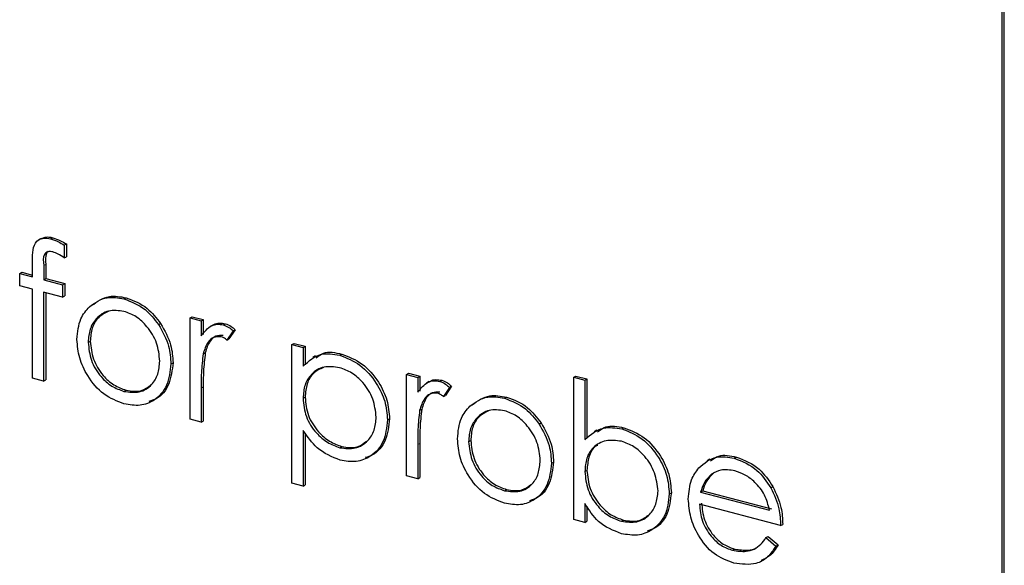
# Model space of a CAD drawing. Header units: millimetres. Extents: x 0 to 2100, y 0 to 1485.
# Tile 31 of 39: x 1702 to 1715, y 1164 to 1171. Entities that reach past the tile are written whole.
import ezdxf

# ---------------------------------------------------------------- set-up
doc = ezdxf.new("R2010")
doc.units = ezdxf.units.MM
doc.header["$LTSCALE"] = 5

msp = doc.modelspace()

# ---------------------------------------------------------------- linework, layer by layer
at = {"color": 7, "linetype": 'Continuous', "lineweight": 25}
for p, q in [((1714.634, 1145.381), (1714.635, 1190.622)), ((1714.662, 1145.397), (1714.663, 1190.638)), ((1701.833, 1168.396), (1701.798, 1168.377)), ((1701.958, 1168.39), (1701.987, 1168.406)), ((1702.139, 1168.308), (1702.167, 1168.324)), ((1702.139, 1168.308), (1702.139, 1168.136)), ((1702.167, 1168.324), (1702.167, 1168.152)), ((1702.139, 1168.136), (1702.167, 1168.152)), ((1701.715, 1167.885), (1701.715, 1168.101)), ((1701.865, 1168.034), (1701.865, 1167.846)), ((1701.893, 1168.049), (1701.893, 1167.862)), ((1701.546, 1167.93), (1701.574, 1167.946)), ((1701.546, 1167.764), (1701.546, 1167.93)), ((1701.546, 1167.93), (1701.715, 1167.885)), ((1701.574, 1167.946), (1701.715, 1167.909)), ((1701.865, 1167.846), (1701.893, 1167.862)), ((1701.865, 1167.846), (1702.118, 1167.78)), ((1701.893, 1167.862), (1702.146, 1167.796)), ((1701.715, 1167.72), (1701.546, 1167.764)), ((1701.715, 1166.536), (1701.715, 1167.72)), ((1702.118, 1167.78), (1702.146, 1167.796)), ((1702.118, 1167.78), (1702.118, 1167.615)), ((1702.146, 1167.796), (1702.146, 1167.63)), ((1702.118, 1167.615), (1701.864, 1167.681)), ((1701.864, 1167.681), (1701.864, 1166.497)), ((1701.892, 1167.673), (1701.892, 1166.513)), ((1702.118, 1167.615), (1702.146, 1167.63)), ((1702.935, 1167.591), (1702.963, 1167.607)), ((1703.815, 1167.337), (1703.843, 1167.353)), ((1703.815, 1167.337), (1703.963, 1167.299)), ((1703.815, 1165.988), (1703.815, 1167.337)), ((1703.843, 1167.353), (1703.991, 1167.315)), ((1703.395, 1167.248), (1703.423, 1167.264)), ((1703.963, 1167.299), (1703.991, 1167.315)), ((1703.963, 1167.299), (1703.963, 1167.1)), ((1703.991, 1167.315), (1703.991, 1167.116)), ((1704.118, 1167.242), (1704.083, 1167.222)), ((1704.258, 1167.245), (1704.286, 1167.261)), ((1704.388, 1167.165), (1704.306, 1167.043)), ((1704.306, 1167.043), (1704.334, 1167.059)), ((1704.416, 1167.181), (1704.334, 1167.059)), ((1704.388, 1167.165), (1704.416, 1167.181)), ((1702.458, 1167.012), (1702.486, 1167.028)), ((1705.172, 1166.983), (1705.2, 1166.999)), ((1705.172, 1166.983), (1705.321, 1166.944)), ((1705.172, 1165.137), (1705.172, 1166.983)), ((1705.2, 1166.999), (1705.349, 1166.96)), ((1705.321, 1166.944), (1705.349, 1166.96)), ((1705.321, 1166.944), (1705.321, 1166.695)), ((1705.349, 1166.96), (1705.349, 1166.711)), ((1703.99, 1166.859), (1704.018, 1166.875)), ((1705.487, 1166.831), (1705.452, 1166.811)), ((1705.809, 1166.841), (1705.837, 1166.856)), ((1703.56, 1166.725), (1703.588, 1166.741)), ((1701.864, 1166.497), (1701.715, 1166.536)), ((1706.699, 1166.585), (1706.727, 1166.6)), ((1706.699, 1166.585), (1706.848, 1166.546)), ((1706.699, 1165.235), (1706.699, 1166.585)), ((1706.727, 1166.6), (1706.876, 1166.562)), ((1706.848, 1166.546), (1706.876, 1166.562)), ((1706.848, 1166.546), (1706.848, 1166.347)), ((1706.876, 1166.562), (1706.876, 1166.363)), ((1708.926, 1166.548), (1708.954, 1166.564)), ((1708.926, 1164.654), (1708.926, 1166.548)), ((1708.926, 1166.548), (1709.075, 1166.509)), ((1708.954, 1166.564), (1709.103, 1166.525)), ((1701.864, 1166.497), (1701.892, 1166.513)), ((1703.963, 1166.403), (1703.963, 1165.949)), ((1703.991, 1166.419), (1703.991, 1165.965)), ((1707.002, 1166.489), (1706.967, 1166.469)), ((1707.143, 1166.493), (1707.171, 1166.508)), ((1707.272, 1166.413), (1707.19, 1166.29)), ((1707.3, 1166.428), (1707.219, 1166.306)), ((1707.272, 1166.413), (1707.3, 1166.428)), ((1709.075, 1166.509), (1709.103, 1166.525)), ((1709.075, 1166.509), (1709.075, 1165.72)), ((1709.103, 1166.525), (1709.103, 1165.736)), ((1702.935, 1166.36), (1702.963, 1166.376)), ((1705.321, 1166.267), (1705.349, 1166.283)), ((1707.19, 1166.29), (1707.219, 1166.306)), ((1708.004, 1166.268), (1708.032, 1166.284)), ((1706.874, 1166.106), (1706.902, 1166.122)), ((1703.963, 1165.949), (1703.815, 1165.988)), ((1703.963, 1165.949), (1703.991, 1165.965)), ((1706.445, 1165.98), (1706.473, 1165.996)), ((1708.464, 1165.925), (1708.492, 1165.941)), ((1705.321, 1165.839), (1705.321, 1165.098)), ((1705.349, 1165.805), (1705.349, 1165.114)), ((1709.234, 1165.841), (1709.199, 1165.821)), ((1709.568, 1165.86), (1709.596, 1165.875)), ((1705.81, 1165.609), (1705.838, 1165.625)), ((1706.848, 1165.65), (1706.848, 1165.196)), ((1706.876, 1165.666), (1706.876, 1165.212)), ((1707.526, 1165.689), (1707.555, 1165.705)), ((1711.065, 1165.469), (1711.093, 1165.485)), ((1708.629, 1165.402), (1708.657, 1165.418)), ((1710.74, 1165.456), (1710.705, 1165.436)), ((1706.848, 1165.196), (1706.699, 1165.235)), ((1709.075, 1165.293), (1709.103, 1165.308)), ((1710.761, 1165.256), (1710.789, 1165.272)), ((1705.321, 1165.098), (1705.172, 1165.137)), ((1705.321, 1165.098), (1705.349, 1165.114)), ((1706.848, 1165.196), (1706.876, 1165.212)), ((1711.552, 1165.076), (1711.58, 1165.092)), ((1708.004, 1165.037), (1708.032, 1165.053)), ((1710.199, 1164.994), (1710.227, 1165.01)), ((1710.617, 1165.018), (1710.645, 1165.033)), ((1710.617, 1165.018), (1711.535, 1164.778)), ((1710.645, 1165.033), (1711.563, 1164.794)), ((1709.075, 1164.865), (1709.075, 1164.615)), ((1709.103, 1164.829), (1709.103, 1164.631)), ((1711.683, 1164.574), (1710.602, 1164.856)), ((1709.075, 1164.615), (1708.926, 1164.654)), ((1709.075, 1164.615), (1709.103, 1164.631)), ((1709.562, 1164.63), (1709.59, 1164.646)), ((1711.683, 1164.574), (1711.711, 1164.589)), ((1711.488, 1164.412), (1711.516, 1164.427)), ((1711.488, 1164.412), (1711.62, 1164.3)), ((1711.516, 1164.427), (1711.648, 1164.316)), ((1711.62, 1164.3), (1711.648, 1164.316)), ((1711.043, 1164.244), (1711.071, 1164.259))]:
    msp.add_line(p, q, dxfattribs=at)
at = {"color": 8, "linetype": 'Continuous', "lineweight": 18}
for p, q in [((1701.865, 1168.034), (1701.893, 1168.049)), ((1703.963, 1166.403), (1703.991, 1166.419)), ((1706.848, 1165.65), (1706.876, 1165.666))]:
    msp.add_line(p, q, dxfattribs=at)
at = {"color": 7, "linetype": 'Continuous', "lineweight": 25}
for points, knots in [([(1701.715, 1168.101), (1701.715, 1168.149), (1701.715, 1168.244), (1701.759, 1168.364), (1701.857, 1168.408), (1701.925, 1168.396), (1701.958, 1168.39)], [0, 0, 0, 0, 0.281848, 0.559462, 0.779305, 1, 1, 1, 1]), ([(1701.833, 1168.389), (1701.85, 1168.399), (1701.895, 1168.426), (1701.952, 1168.413), (1701.987, 1168.406)], [0, 0, 0, 0, 0.391228, 1, 1, 1, 1]), ([(1701.958, 1168.39), (1701.993, 1168.378), (1702.054, 1168.358), (1702.113, 1168.323), (1702.139, 1168.308)], [0, 0, 0, 0, 0.5597208, 1, 1, 1, 1]), ([(1701.987, 1168.406), (1702.021, 1168.394), (1702.082, 1168.373), (1702.141, 1168.339), (1702.167, 1168.324)], [0, 0, 0, 0, 0.5597208, 1, 1, 1, 1]), ([(1701.989, 1168.216), (1701.966, 1168.22), (1701.932, 1168.226), (1701.893, 1168.208), (1701.852, 1168.157), (1701.859, 1168.088), (1701.865, 1168.034)], [0, 0, 0, 0, 0.249495, 0.374811, 0.499255, 1, 1, 1, 1]), ([(1701.931, 1168.226), (1701.928, 1168.225), (1701.916, 1168.22), (1701.881, 1168.17), (1701.888, 1168.103), (1701.893, 1168.049)], [0, 0, 0, 0, 0.058874, 0.246205, 1, 1, 1, 1]), ([(1702.139, 1168.136), (1702.112, 1168.155), (1702.064, 1168.189), (1702.012, 1168.208), (1701.989, 1168.216)], [0, 0, 0, 0, 0.560241, 1, 1, 1, 1]), ([(1702.475, 1167.487), (1702.549, 1167.54), (1702.683, 1167.635), (1702.858, 1167.604), (1702.935, 1167.591)], [0, 0, 0, 0, 0.55888, 1, 1, 1, 1]), ([(1702.503, 1167.503), (1702.578, 1167.556), (1702.711, 1167.651), (1702.886, 1167.62), (1702.963, 1167.607)], [0, 0, 0, 0, 0.55888, 1, 1, 1, 1]), ([(1702.935, 1167.591), (1703.033, 1167.554), (1703.209, 1167.487), (1703.338, 1167.322), (1703.395, 1167.248)], [0, 0, 0, 0, 0.559182, 1, 1, 1, 1]), ([(1702.963, 1167.607), (1703.062, 1167.569), (1703.237, 1167.503), (1703.366, 1167.337), (1703.423, 1167.264)], [0, 0, 0, 0, 0.559182, 1, 1, 1, 1]), ([(1702.309, 1167.052), (1702.318, 1167.149), (1702.333, 1167.323), (1702.432, 1167.437), (1702.475, 1167.487)], [0, 0, 0, 0, 0.559285, 1, 1, 1, 1]), ([(1702.935, 1167.425), (1702.864, 1167.434), (1702.723, 1167.452), (1702.568, 1167.345), (1702.472, 1167.194), (1702.462, 1167.073), (1702.458, 1167.012)], [0, 0, 0, 0, 0.279484, 0.559256, 0.779547, 1, 1, 1, 1]), ([(1702.733, 1167.428), (1702.684, 1167.404), (1702.588, 1167.357), (1702.501, 1167.209), (1702.491, 1167.088), (1702.486, 1167.028)], [0, 0, 0, 0, 0.349847, 0.674804, 1, 1, 1, 1]), ([(1703.412, 1166.763), (1703.404, 1166.844), (1703.388, 1167.006), (1703.257, 1167.214), (1703.101, 1167.365), (1702.99, 1167.405), (1702.935, 1167.425)], [0, 0, 0, 0, 0.279586, 0.559398, 0.779653, 1, 1, 1, 1]), ([(1703.395, 1167.248), (1703.448, 1167.154), (1703.544, 1166.985), (1703.555, 1166.805), (1703.56, 1166.725)], [0, 0, 0, 0, 0.559216, 1, 1, 1, 1]), ([(1703.423, 1167.264), (1703.476, 1167.17), (1703.572, 1167.001), (1703.583, 1166.821), (1703.588, 1166.741)], [0, 0, 0, 0, 0.559216, 1, 1, 1, 1]), ([(1703.963, 1167.1), (1704.005, 1167.153), (1704.063, 1167.226), (1704.176, 1167.259), (1704.231, 1167.25), (1704.258, 1167.245)], [0, 0, 0, 0, 0.558788, 0.779481, 1, 1, 1, 1]), ([(1704.118, 1167.236), (1704.122, 1167.24), (1704.145, 1167.264), (1704.206, 1167.272), (1704.26, 1167.265), (1704.286, 1167.261)], [0, 0, 0, 0, 0.1115098, 0.5559306, 1, 1, 1, 1]), ([(1704.258, 1167.245), (1704.284, 1167.235), (1704.33, 1167.217), (1704.37, 1167.181), (1704.388, 1167.165)], [0, 0, 0, 0, 0.559243, 1, 1, 1, 1]), ([(1704.286, 1167.261), (1704.312, 1167.251), (1704.358, 1167.233), (1704.398, 1167.197), (1704.416, 1167.181)], [0, 0, 0, 0, 0.559243, 1, 1, 1, 1]), ([(1704.23, 1167.087), (1704.195, 1167.088), (1704.125, 1167.089), (1704.035, 1167.004), (1704.007, 1166.914), (1703.99, 1166.859)], [0, 0, 0, 0, 0.278336, 0.558768, 1, 1, 1, 1]), ([(1704.258, 1167.103), (1704.223, 1167.104), (1704.153, 1167.105), (1704.063, 1167.02), (1704.035, 1166.93), (1704.018, 1166.875)], [0, 0, 0, 0, 0.278336, 0.558768, 1, 1, 1, 1]), ([(1704.306, 1167.043), (1704.292, 1167.054), (1704.268, 1167.073), (1704.242, 1167.083), (1704.23, 1167.087)], [0, 0, 0, 0, 0.560396, 1, 1, 1, 1]), ([(1702.935, 1166.194), (1702.843, 1166.229), (1702.657, 1166.298), (1702.454, 1166.543), (1702.329, 1166.804), (1702.316, 1166.969), (1702.309, 1167.052)], [0, 0, 0, 0, 0.279776, 0.559179, 0.779592, 1, 1, 1, 1]), ([(1702.458, 1167.012), (1702.466, 1166.932), (1702.484, 1166.771), (1702.61, 1166.561), (1702.77, 1166.419), (1702.88, 1166.38), (1702.935, 1166.36)], [0, 0, 0, 0, 0.279618, 0.559167, 0.779512, 1, 1, 1, 1]), ([(1702.486, 1167.028), (1702.494, 1166.948), (1702.512, 1166.787), (1702.638, 1166.577), (1702.798, 1166.435), (1702.908, 1166.396), (1702.963, 1166.376)], [0, 0, 0, 0, 0.279618, 0.559167, 0.779512, 1, 1, 1, 1]), ([(1703.99, 1166.859), (1703.98, 1166.775), (1703.963, 1166.626), (1703.963, 1166.471), (1703.963, 1166.403)], [0, 0, 0, 0, 0.559636, 1, 1, 1, 1]), ([(1704.018, 1166.875), (1704.008, 1166.791), (1703.991, 1166.642), (1703.991, 1166.487), (1703.991, 1166.419)], [0, 0, 0, 0, 0.559636, 1, 1, 1, 1]), ([(1705.321, 1166.695), (1705.396, 1166.764), (1705.531, 1166.887), (1705.724, 1166.855), (1705.809, 1166.841)], [0, 0, 0, 0, 0.558418, 1, 1, 1, 1]), ([(1705.497, 1166.807), (1705.527, 1166.831), (1705.619, 1166.905), (1705.75, 1166.876), (1705.837, 1166.856)], [0, 0, 0, 0, 0.33182, 1, 1, 1, 1]), ([(1705.809, 1166.841), (1705.902, 1166.805), (1706.087, 1166.732), (1706.294, 1166.491), (1706.425, 1166.229), (1706.438, 1166.063), (1706.445, 1165.98)], [0, 0, 0, 0, 0.2796269, 0.559432, 0.7797032, 1, 1, 1, 1]), ([(1705.837, 1166.856), (1705.93, 1166.82), (1706.116, 1166.748), (1706.322, 1166.507), (1706.453, 1166.245), (1706.466, 1166.079), (1706.473, 1165.996)], [0, 0, 0, 0, 0.2796269, 0.559432, 0.7797032, 1, 1, 1, 1]), ([(1702.935, 1166.36), (1703.005, 1166.35), (1703.145, 1166.332), (1703.303, 1166.431), (1703.396, 1166.583), (1703.407, 1166.703), (1703.412, 1166.763)], [0, 0, 0, 0, 0.279745, 0.559113, 0.779606, 1, 1, 1, 1]), ([(1703.56, 1166.725), (1703.549, 1166.626), (1703.526, 1166.426), (1703.36, 1166.239), (1703.153, 1166.156), (1703.008, 1166.181), (1702.935, 1166.194)], [0, 0, 0, 0, 0.279521, 0.559381, 0.779507, 1, 1, 1, 1]), ([(1703.588, 1166.741), (1703.577, 1166.643), (1703.553, 1166.446), (1703.415, 1166.27), (1703.3, 1166.235), (1703.268, 1166.225)], [0, 0, 0, 0, 0.415872, 0.832247, 1, 1, 1, 1]), ([(1705.808, 1166.675), (1705.736, 1166.685), (1705.593, 1166.706), (1705.432, 1166.604), (1705.335, 1166.451), (1705.325, 1166.328), (1705.321, 1166.267)], [0, 0, 0, 0, 0.2797467, 0.559315, 0.7795146, 1, 1, 1, 1]), ([(1705.593, 1166.678), (1705.545, 1166.657), (1705.45, 1166.614), (1705.363, 1166.466), (1705.354, 1166.344), (1705.349, 1166.283)], [0, 0, 0, 0, 0.335494, 0.667532, 1, 1, 1, 1]), ([(1706.296, 1166.017), (1706.286, 1166.098), (1706.267, 1166.261), (1706.136, 1166.471), (1705.975, 1166.615), (1705.864, 1166.655), (1705.808, 1166.675)], [0, 0, 0, 0, 0.279387, 0.559092, 0.779508, 1, 1, 1, 1]), ([(1702.963, 1166.376), (1703.034, 1166.364), (1703.159, 1166.343), (1703.25, 1166.413), (1703.289, 1166.442)], [0, 0, 0, 0, 0.57541, 1, 1, 1, 1]), ([(1706.848, 1166.347), (1706.889, 1166.4), (1706.947, 1166.473), (1707.061, 1166.506), (1707.115, 1166.497), (1707.143, 1166.493)], [0, 0, 0, 0, 0.558788, 0.779481, 1, 1, 1, 1]), ([(1707.002, 1166.483), (1707.007, 1166.488), (1707.029, 1166.511), (1707.09, 1166.52), (1707.144, 1166.512), (1707.171, 1166.508)], [0, 0, 0, 0, 0.11151, 0.555931, 1, 1, 1, 1]), ([(1707.143, 1166.493), (1707.168, 1166.482), (1707.214, 1166.464), (1707.254, 1166.428), (1707.272, 1166.413)], [0, 0, 0, 0, 0.559243, 1, 1, 1, 1]), ([(1707.171, 1166.508), (1707.196, 1166.498), (1707.242, 1166.48), (1707.282, 1166.444), (1707.3, 1166.428)], [0, 0, 0, 0, 0.559243, 1, 1, 1, 1]), ([(1705.349, 1166.283), (1705.357, 1166.201), (1705.372, 1166.037), (1705.508, 1165.827), (1705.671, 1165.687), (1705.782, 1165.646), (1705.838, 1165.625)], [0, 0, 0, 0, 0.2796541, 0.5588748, 0.7794546, 1, 1, 1, 1]), ([(1707.115, 1166.334), (1707.08, 1166.335), (1707.009, 1166.336), (1706.919, 1166.251), (1706.891, 1166.161), (1706.874, 1166.106)], [0, 0, 0, 0, 0.278336, 0.558768, 1, 1, 1, 1]), ([(1707.143, 1166.35), (1707.108, 1166.351), (1707.037, 1166.352), (1706.947, 1166.267), (1706.919, 1166.177), (1706.902, 1166.122)], [0, 0, 0, 0, 0.278336, 0.558768, 1, 1, 1, 1]), ([(1707.19, 1166.29), (1707.177, 1166.301), (1707.153, 1166.32), (1707.126, 1166.33), (1707.115, 1166.334)], [0, 0, 0, 0, 0.560396, 1, 1, 1, 1]), ([(1707.544, 1166.164), (1707.618, 1166.217), (1707.752, 1166.312), (1707.927, 1166.281), (1708.004, 1166.268)], [0, 0, 0, 0, 0.55888, 1, 1, 1, 1]), ([(1707.572, 1166.18), (1707.646, 1166.233), (1707.78, 1166.328), (1707.955, 1166.297), (1708.032, 1166.284)], [0, 0, 0, 0, 0.55888, 1, 1, 1, 1]), ([(1708.032, 1166.284), (1708.131, 1166.247), (1708.306, 1166.18), (1708.435, 1166.014), (1708.492, 1165.941)], [0, 0, 0, 0, 0.559182, 1, 1, 1, 1]), ([(1705.321, 1166.267), (1705.329, 1166.185), (1705.344, 1166.021), (1705.48, 1165.811), (1705.643, 1165.671), (1705.754, 1165.63), (1705.81, 1165.609)], [0, 0, 0, 0, 0.2796541, 0.5588748, 0.7794546, 1, 1, 1, 1]), ([(1707.378, 1165.729), (1707.387, 1165.826), (1707.402, 1166), (1707.5, 1166.114), (1707.544, 1166.164)], [0, 0, 0, 0, 0.559285, 1, 1, 1, 1]), ([(1708.004, 1166.268), (1708.102, 1166.231), (1708.278, 1166.164), (1708.407, 1165.999), (1708.464, 1165.925)], [0, 0, 0, 0, 0.559182, 1, 1, 1, 1]), ([(1705.81, 1165.609), (1705.881, 1165.601), (1706.022, 1165.584), (1706.181, 1165.685), (1706.278, 1165.836), (1706.29, 1165.957), (1706.296, 1166.017)], [0, 0, 0, 0, 0.2796281, 0.5592472, 0.779775, 1, 1, 1, 1]), ([(1706.874, 1166.106), (1706.864, 1166.023), (1706.847, 1165.873), (1706.848, 1165.718), (1706.848, 1165.65)], [0, 0, 0, 0, 0.559636, 1, 1, 1, 1]), ([(1706.902, 1166.122), (1706.893, 1166.038), (1706.875, 1165.889), (1706.876, 1165.734), (1706.876, 1165.666)], [0, 0, 0, 0, 0.559636, 1, 1, 1, 1]), ([(1708.004, 1166.102), (1707.933, 1166.111), (1707.792, 1166.129), (1707.637, 1166.022), (1707.541, 1165.871), (1707.531, 1165.75), (1707.526, 1165.689)], [0, 0, 0, 0, 0.279484, 0.559256, 0.779547, 1, 1, 1, 1]), ([(1707.802, 1166.105), (1707.753, 1166.081), (1707.657, 1166.034), (1707.569, 1165.886), (1707.56, 1165.765), (1707.555, 1165.705)], [0, 0, 0, 0, 0.349847, 0.674804, 1, 1, 1, 1]), ([(1708.481, 1165.44), (1708.473, 1165.521), (1708.456, 1165.683), (1708.326, 1165.891), (1708.17, 1166.042), (1708.059, 1166.082), (1708.004, 1166.102)], [0, 0, 0, 0, 0.2795862, 0.5593981, 0.7796526, 1, 1, 1, 1]), ([(1706.445, 1165.98), (1706.434, 1165.879), (1706.412, 1165.677), (1706.24, 1165.494), (1706.033, 1165.407), (1705.887, 1165.431), (1705.814, 1165.443)], [0, 0, 0, 0, 0.27954, 0.559273, 0.779559, 1, 1, 1, 1]), ([(1706.473, 1165.996), (1706.462, 1165.896), (1706.439, 1165.697), (1706.296, 1165.524), (1706.182, 1165.488), (1706.149, 1165.477)], [0, 0, 0, 0, 0.416937, 0.834163, 1, 1, 1, 1]), ([(1708.464, 1165.925), (1708.517, 1165.831), (1708.613, 1165.662), (1708.624, 1165.482), (1708.629, 1165.402)], [0, 0, 0, 0, 0.5592165, 1, 1, 1, 1]), ([(1708.492, 1165.941), (1708.545, 1165.847), (1708.641, 1165.678), (1708.652, 1165.498), (1708.657, 1165.418)], [0, 0, 0, 0, 0.5592165, 1, 1, 1, 1]), ([(1709.075, 1165.72), (1709.152, 1165.785), (1709.291, 1165.902), (1709.483, 1165.872), (1709.568, 1165.86)], [0, 0, 0, 0, 0.559294, 1, 1, 1, 1]), ([(1709.242, 1165.819), (1709.277, 1165.846), (1709.375, 1165.919), (1709.51, 1165.893), (1709.596, 1165.875)], [0, 0, 0, 0, 0.359397, 1, 1, 1, 1]), ([(1705.814, 1165.443), (1705.706, 1165.487), (1705.513, 1165.566), (1705.38, 1165.756), (1705.321, 1165.839)], [0, 0, 0, 0, 0.5584659, 1, 1, 1, 1]), ([(1709.568, 1165.86), (1709.661, 1165.823), (1709.847, 1165.751), (1710.052, 1165.506), (1710.18, 1165.243), (1710.192, 1165.077), (1710.199, 1164.994)], [0, 0, 0, 0, 0.2795765, 0.5593339, 0.7796045, 1, 1, 1, 1]), ([(1709.596, 1165.875), (1709.689, 1165.839), (1709.875, 1165.767), (1710.08, 1165.522), (1710.208, 1165.259), (1710.221, 1165.093), (1710.227, 1165.01)], [0, 0, 0, 0, 0.2795765, 0.5593339, 0.7796045, 1, 1, 1, 1]), ([(1705.838, 1165.625), (1705.91, 1165.614), (1706.035, 1165.595), (1706.127, 1165.665), (1706.166, 1165.695)], [0, 0, 0, 0, 0.576621, 1, 1, 1, 1]), ([(1708.004, 1164.871), (1707.912, 1164.906), (1707.726, 1164.975), (1707.523, 1165.22), (1707.398, 1165.481), (1707.385, 1165.646), (1707.378, 1165.729)], [0, 0, 0, 0, 0.279776, 0.559179, 0.779592, 1, 1, 1, 1]), ([(1707.526, 1165.689), (1707.535, 1165.609), (1707.553, 1165.448), (1707.679, 1165.238), (1707.839, 1165.096), (1707.949, 1165.057), (1708.004, 1165.037)], [0, 0, 0, 0, 0.279618, 0.559167, 0.779512, 1, 1, 1, 1]), ([(1707.555, 1165.705), (1707.563, 1165.625), (1707.581, 1165.464), (1707.707, 1165.254), (1707.867, 1165.112), (1707.977, 1165.073), (1708.032, 1165.053)], [0, 0, 0, 0, 0.279618, 0.559167, 0.779512, 1, 1, 1, 1]), ([(1709.564, 1165.695), (1709.493, 1165.704), (1709.352, 1165.721), (1709.186, 1165.629), (1709.089, 1165.476), (1709.08, 1165.354), (1709.075, 1165.293)], [0, 0, 0, 0, 0.2797865, 0.559477, 0.7796267, 1, 1, 1, 1]), ([(1709.246, 1165.641), (1709.235, 1165.636), (1709.178, 1165.608), (1709.12, 1165.488), (1709.108, 1165.368), (1709.103, 1165.308)], [0, 0, 0, 0, 0.108126, 0.553837, 1, 1, 1, 1]), ([(1710.05, 1165.033), (1710.04, 1165.114), (1710.02, 1165.277), (1709.891, 1165.487), (1709.731, 1165.633), (1709.62, 1165.674), (1709.564, 1165.695)], [0, 0, 0, 0, 0.279403, 0.559104, 0.779552, 1, 1, 1, 1]), ([(1710.592, 1165.341), (1710.667, 1165.403), (1710.8, 1165.514), (1710.984, 1165.483), (1711.065, 1165.469)], [0, 0, 0, 0, 0.558577, 1, 1, 1, 1]), ([(1710.749, 1165.433), (1710.784, 1165.459), (1710.879, 1165.531), (1711.01, 1165.503), (1711.093, 1165.485)], [0, 0, 0, 0, 0.3693123, 1, 1, 1, 1]), ([(1711.093, 1165.485), (1711.201, 1165.443), (1711.393, 1165.368), (1711.523, 1165.176), (1711.58, 1165.092)], [0, 0, 0, 0, 0.558919, 1, 1, 1, 1]), ([(1708.004, 1165.037), (1708.074, 1165.027), (1708.214, 1165.009), (1708.372, 1165.108), (1708.465, 1165.26), (1708.475, 1165.38), (1708.481, 1165.44)], [0, 0, 0, 0, 0.2797454, 0.5591127, 0.7796058, 1, 1, 1, 1]), ([(1708.629, 1165.402), (1708.618, 1165.303), (1708.595, 1165.103), (1708.429, 1164.916), (1708.222, 1164.833), (1708.077, 1164.858), (1708.004, 1164.871)], [0, 0, 0, 0, 0.279521, 0.559381, 0.779507, 1, 1, 1, 1]), ([(1708.657, 1165.418), (1708.646, 1165.32), (1708.622, 1165.123), (1708.484, 1164.947), (1708.369, 1164.912), (1708.337, 1164.902)], [0, 0, 0, 0, 0.415872, 0.832247, 1, 1, 1, 1]), ([(1711.065, 1165.469), (1711.172, 1165.427), (1711.365, 1165.352), (1711.495, 1165.161), (1711.552, 1165.076)], [0, 0, 0, 0, 0.558919, 1, 1, 1, 1]), ([(1709.075, 1165.293), (1709.083, 1165.21), (1709.099, 1165.046), (1709.232, 1164.835), (1709.393, 1164.689), (1709.506, 1164.65), (1709.562, 1164.63)], [0, 0, 0, 0, 0.2796393, 0.5591919, 0.7795122, 1, 1, 1, 1]), ([(1709.103, 1165.308), (1709.111, 1165.226), (1709.127, 1165.062), (1709.26, 1164.851), (1709.421, 1164.705), (1709.534, 1164.666), (1709.59, 1164.646)], [0, 0, 0, 0, 0.2796393, 0.5591919, 0.7795122, 1, 1, 1, 1]), ([(1710.453, 1164.926), (1710.461, 1165.016), (1710.474, 1165.177), (1710.556, 1165.29), (1710.592, 1165.341)], [0, 0, 0, 0, 0.559427, 1, 1, 1, 1]), ([(1710.761, 1165.256), (1710.725, 1165.22), (1710.66, 1165.155), (1710.631, 1165.06), (1710.617, 1165.018)], [0, 0, 0, 0, 0.558795, 1, 1, 1, 1]), ([(1710.789, 1165.272), (1710.753, 1165.236), (1710.689, 1165.171), (1710.659, 1165.075), (1710.645, 1165.033)], [0, 0, 0, 0, 0.558795, 1, 1, 1, 1]), ([(1711.073, 1165.301), (1711.008, 1165.312), (1710.894, 1165.33), (1710.802, 1165.279), (1710.761, 1165.256)], [0, 0, 0, 0, 0.559458, 1, 1, 1, 1]), ([(1711.535, 1164.778), (1711.517, 1164.847), (1711.481, 1164.984), (1711.354, 1165.145), (1711.213, 1165.252), (1711.119, 1165.285), (1711.073, 1165.301)], [0, 0, 0, 0, 0.2801382, 0.5591944, 0.7795977, 1, 1, 1, 1]), ([(1708.032, 1165.053), (1708.103, 1165.041), (1708.228, 1165.02), (1708.319, 1165.09), (1708.357, 1165.119)], [0, 0, 0, 0, 0.57541, 1, 1, 1, 1]), ([(1711.58, 1165.092), (1711.623, 1165), (1711.7, 1164.834), (1711.708, 1164.664), (1711.711, 1164.589)], [0, 0, 0, 0, 0.558897, 1, 1, 1, 1]), ([(1709.562, 1164.63), (1709.633, 1164.621), (1709.774, 1164.602), (1709.935, 1164.701), (1710.032, 1164.851), (1710.044, 1164.972), (1710.05, 1165.033)], [0, 0, 0, 0, 0.279756, 0.559279, 0.779725, 1, 1, 1, 1]), ([(1710.199, 1164.994), (1710.187, 1164.893), (1710.165, 1164.692), (1709.989, 1164.512), (1709.782, 1164.428), (1709.636, 1164.452), (1709.563, 1164.464)], [0, 0, 0, 0, 0.279433, 0.559216, 0.779559, 1, 1, 1, 1]), ([(1710.227, 1165.01), (1710.215, 1164.91), (1710.191, 1164.712), (1710.048, 1164.544), (1709.935, 1164.509), (1709.905, 1164.499)], [0, 0, 0, 0, 0.4214261, 0.8433812, 1, 1, 1, 1]), ([(1711.552, 1165.076), (1711.595, 1164.984), (1711.672, 1164.818), (1711.68, 1164.648), (1711.683, 1164.574)], [0, 0, 0, 0, 0.558897, 1, 1, 1, 1]), ([(1709.563, 1164.464), (1709.454, 1164.506), (1709.26, 1164.582), (1709.131, 1164.778), (1709.075, 1164.865)], [0, 0, 0, 0, 0.558922, 1, 1, 1, 1]), ([(1711.061, 1164.073), (1710.969, 1164.106), (1710.786, 1164.173), (1710.588, 1164.421), (1710.473, 1164.682), (1710.46, 1164.845), (1710.453, 1164.926)], [0, 0, 0, 0, 0.279885, 0.558859, 0.779462, 1, 1, 1, 1]), ([(1710.602, 1164.856), (1710.609, 1164.781), (1710.625, 1164.631), (1710.742, 1164.435), (1710.888, 1164.298), (1710.991, 1164.262), (1711.043, 1164.244)], [0, 0, 0, 0, 0.279963, 0.559359, 0.779526, 1, 1, 1, 1]), ([(1710.63, 1164.872), (1710.637, 1164.797), (1710.653, 1164.647), (1710.77, 1164.451), (1710.916, 1164.314), (1711.019, 1164.278), (1711.071, 1164.259)], [0, 0, 0, 0, 0.279963, 0.559359, 0.779526, 1, 1, 1, 1]), ([(1709.59, 1164.646), (1709.662, 1164.634), (1709.788, 1164.614), (1709.882, 1164.683), (1709.922, 1164.713)], [0, 0, 0, 0, 0.571576, 1, 1, 1, 1]), ([(1711.043, 1164.244), (1711.104, 1164.234), (1711.204, 1164.219), (1711.332, 1164.254), (1711.421, 1164.32), (1711.465, 1164.381), (1711.488, 1164.412)], [0, 0, 0, 0, 0.339465, 0.559626, 0.779498, 1, 1, 1, 1]), ([(1711.648, 1164.316), (1711.615, 1164.261), (1711.558, 1164.167), (1711.462, 1164.124), (1711.422, 1164.106)], [0, 0, 0, 0, 0.573989, 1, 1, 1, 1]), ([(1711.62, 1164.3), (1711.586, 1164.248), (1711.519, 1164.143), (1711.328, 1164.036), (1711.163, 1164.059), (1711.061, 1164.073)], [0, 0, 0, 0, 0.280919, 0.561407, 1, 1, 1, 1]), ([(1711.071, 1164.259), (1711.131, 1164.251), (1711.231, 1164.237), (1711.335, 1164.258), (1711.37, 1164.285), (1711.376, 1164.29)], [0, 0, 0, 0, 0.558977, 0.921502, 1, 1, 1, 1])]:
    msp.add_open_spline(points, degree=3, knots=knots, dxfattribs=at)

doc.saveas('drawing.dxf')
